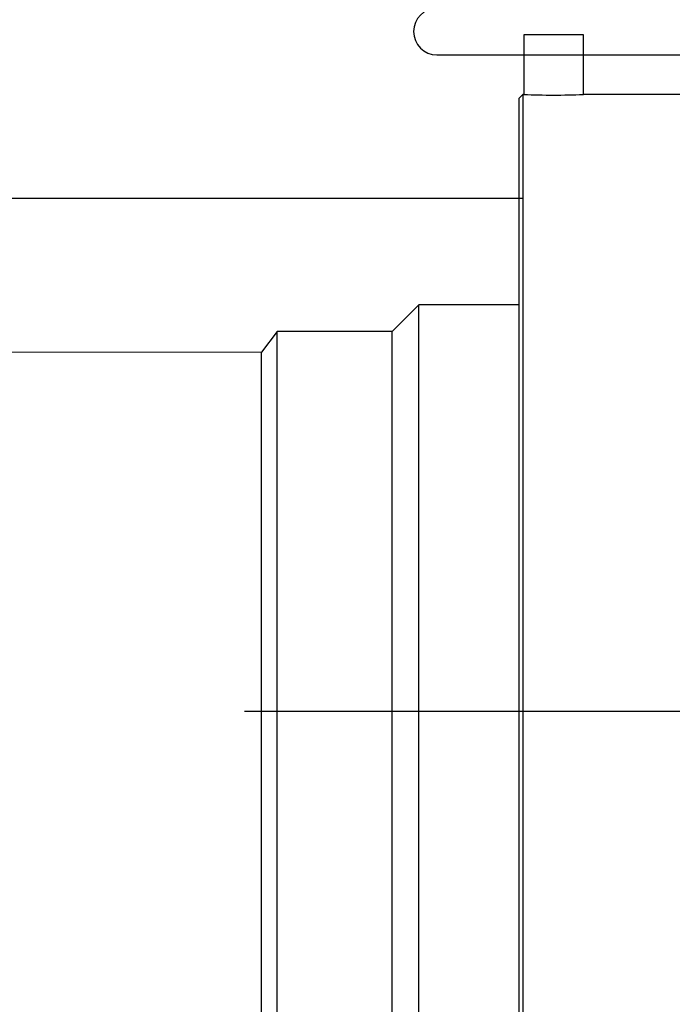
# Model space of a CAD drawing. Header units: metres. Extents: x 6538042 to 13082743, y 6022817 to 12049805.
# Tile 13 of 92: x 6539367.59 to 6539370.78, y 6024168.62 to 6024173.42. Entities that reach past the tile are written whole.
import ezdxf
from ezdxf.lldxf.tags import DXFTag

# ---------------------------------------------------------------- set-up
doc = ezdxf.new("R2010")
doc.units = ezdxf.units.M
doc.header["$MEASUREMENT"] = 0
for name, color, linetype in [('A400WW9_1', 7, 'CONTINUOUS'), ('d-izolacja', 251, 'CONTINUOUS'), ('Default', 7, 'CONTINUOUS'), ('Linie_tabeli', 7, 'CONTINUOUS'), ('W-400-20', 7, 'CONTINUOUS')]:
    doc.layers.add(name, color=color, linetype=linetype)
doc.layers.add('d-powrot', color=5, linetype='CONTINUOUS', lineweight=53)
tags = doc.linetypes.add('CENTER2', pattern=[28.575, 19.05, -3.175, 3.175, -3.175]).pattern_tags.tags
tags[10:11] = [DXFTag(74, 4), DXFTag(75, 0), DXFTag(340, '0'), DXFTag(46, 0.0), DXFTag(50, 0.0), DXFTag(44, 0.0), DXFTag(45, 0.0)]
tags[8:9] = [DXFTag(74, 4), DXFTag(75, 0), DXFTag(340, '0'), DXFTag(46, 0.0), DXFTag(50, 0.0), DXFTag(44, 0.0), DXFTag(45, 0.0)]
tags[6:7] = [DXFTag(74, 4), DXFTag(75, 0), DXFTag(340, '0'), DXFTag(46, 0.0), DXFTag(50, 0.0), DXFTag(44, 0.0), DXFTag(45, 0.0)]
tags[4:5] = [DXFTag(74, 4), DXFTag(75, 0), DXFTag(340, '0'), DXFTag(46, 0.0), DXFTag(50, 0.0), DXFTag(44, 0.0), DXFTag(45, 0.0)]

# ---------------------------------------------------------------- blocks, each defined once
blk = doc.blocks.new('z350')
at = {"layer": 'A400WW9_1', "color": 7, "linetype": 'Continuous'}
for p, q in [((6539307.3261, 6024168.9637), (6539307.0348, 6024168.9637)), ((6539307.0348, 6024168.9637), (6539307.0348, 6024168.6741)), ((6539307.3261, 6024168.6741), (6539307.3261, 6024168.9637)), ((6539307.0302, 6024168.6742), (6539307.012, 6024168.6559)), ((6539307.012, 6024162.6794), (6539307.012, 6024168.6559)), ((6539307.0302, 6024168.6742), (6539307.0302, 6024162.6612)), ((6539307.035, 6024168.6742), (6539307.0302, 6024168.6742)), ((6539311.8152, 6024168.6742), (6539307.3243, 6024168.6742)), ((6539306.5231, 6024167.648), (6539306.3929, 6024167.5178)), ((6539306.5231, 6024163.6873), (6539306.5231, 6024167.648)), ((6539307.012, 6024167.648), (6539306.5231, 6024167.648)), ((6539305.8323, 6024167.5178), (6539305.7555, 6024167.4177)), ((6539305.8323, 6024163.8175), (6539305.8323, 6024167.5178)), ((6539306.3929, 6024167.5178), (6539305.8323, 6024167.5178)), ((6539306.3929, 6024163.8175), (6539306.3929, 6024167.5178)), ((6539305.7555, 6024163.9177), (6539305.7555, 6024167.4177))]:
    blk.add_line(p, q, dxfattribs=at)
blk.add_arc((6539307.1804, 6024171.677), 3.0064, 267.2225, 272.7775, dxfattribs=at)
at = {"layer": 'Default', "color": 7, "linetype": 'CENTER2'}
blk.add_line((6539305.673, 6024165.6677), (6539313.1705, 6024165.6677), dxfattribs=at)
at = {"layer": 'W-400-20', "color": 7, "linetype": 'Continuous'}
blk.add_line((6539306.6114, 6024161.8344), (6539310.0258, 6024161.8344), dxfattribs=at)
blk.add_arc((6539306.6114, 6024161.9482), 0.1138, 90, 270, dxfattribs=at)

msp = doc.modelspace()

# ---------------------------------------------------------------- linework, layer by layer
at = {"layer": 'd-izolacja'}
msp.add_line((6539350.99992, 6024172.54714), (6539370.04901, 6024172.54714), dxfattribs=at)
at = {"layer": 'd-powrot', "lineweight": 15}
msp.add_line((6539351.03298, 6024171.79714), (6539368.77429, 6024171.79714), dxfattribs=at)

# ---------------------------------------------------------------- block references
at = {"layer": 'Linie_tabeli'}
for p in [(63.0188, 11.41144), (63.0188, 4.37948)]:
    msp.add_blockref('z350', p, dxfattribs=at)

doc.saveas('drawing.dxf')
